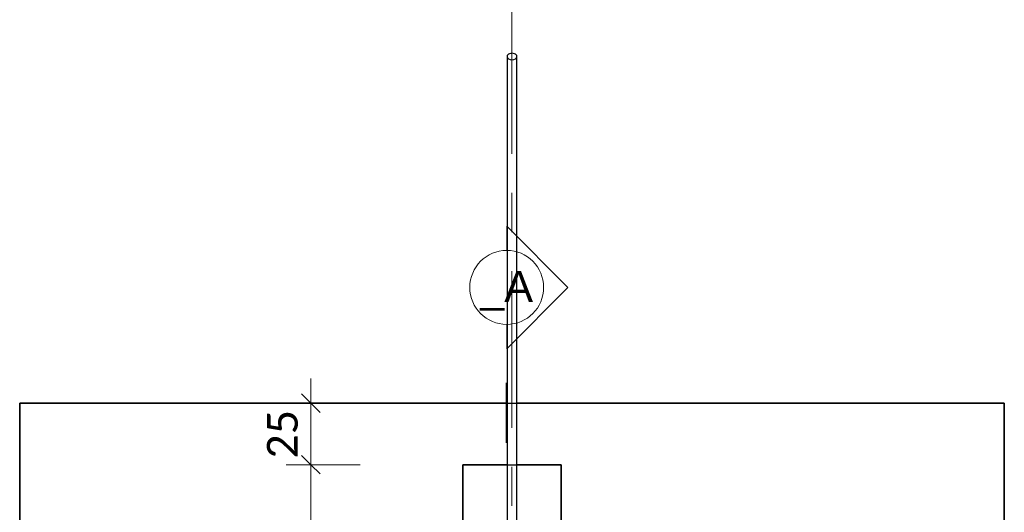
# Model space of a CAD drawing. Header units: metres. Extents: x -3 to 135, y -4 to 27.
# Tile 19 of 81: x 0.56 to 4.56, y 19.96 to 21.96. Entities that reach past the tile are written whole.
import ezdxf

# ---------------------------------------------------------------- set-up
doc = ezdxf.new("R2010")
doc.units = ezdxf.units.M
for name, pattern in [('Achse', [0.5, 0.25, -0.125, 0, -0.125]), ('Rasterlinie', [1.11125, 0.635, -0.15875, 0.15875, -0.15875]), ('Verdeckt', [0.15, 0.1, -0.05])]:
    doc.linetypes.add(name, pattern=pattern)
for name, color, linetype, lineweight in [('A-ANNO-DIMS', 211, 'Continuous', 9), ('A-ANNO-DIMS-50', 211, 'Continuous', 9), ('G-ANNO-SYMB', 111, 'Continuous', 9), ('S-BEAM', 12, 'Continuous', 35), ('S-BEAM-HDLN', 1, 'Verdeckt', 25), ('S-FNDN', 32, 'Continuous', 35), ('S-FNDN-HDLN', 4, 'Verdeckt', 25), ('S-GRID', 1, 'Continuous', 9)]:
    doc.layers.add(name, color=color, linetype=linetype, lineweight=lineweight)
doc.styles.add('Arial', font='arial.ttf', dxfattribs={"height": 0.125})
doc.styles.add('Calibri_1', font='calibri.ttf', dxfattribs={"height": 0.125})
doc.dimstyles.new('DIM25', dxfattribs={"dimscale": 0.3048, "dimtxt": 0.147169, "dimasz": 0.246063, "dimexe": 0.328084, "dimexo": 0.0625, "dimgap": 0.016404, "dimtad": 1, "dimrnd": 0.001, "dimzin": 0, "dimdsep": 46, "dimtxsty": 'Calibri_1', "dimblk1": 'OBLIQUE', "dimblk2": 'OBLIQUE', "dimsah": 1, "dimcen": 0.09, "dimdle": 0.328084, "dimadec": 0, "dimazin": 0, "dimtfac": 1, "dimtdec": 4, "dimtix": 1, "dimtmove": 0, "dimatfit": 3, "dimfxl": 0.656168, "dimfxlon": 1, "dimtvp": 1, "dimtolj": 1, "dimtzin": 0, "dimlwd": 18, "dimlwe": 18, "dimarcsym": 2})
doc.dimstyles.new('DIM25_1', dxfattribs={"dimscale": 0.3048, "dimtxt": 0.147169, "dimasz": 0.246063, "dimexe": 0.328084, "dimexo": 0.0625, "dimgap": 0.016404, "dimtad": 1, "dimdec": 1, "dimlfac": 100, "dimrnd": 0.1, "dimdsep": 46, "dimtxsty": 'Calibri_1', "dimblk1": 'OBLIQUE', "dimblk2": 'OBLIQUE', "dimsah": 1, "dimcen": 0.09, "dimdle": 0.328084, "dimadec": 0, "dimazin": 0, "dimtfac": 1, "dimtdec": 4, "dimtix": 1, "dimtmove": 0, "dimatfit": 3, "dimfxl": 0.656168, "dimfxlon": 1, "dimtvp": 1, "dimtolj": 1, "dimtzin": 0, "dimlwd": 18, "dimlwe": 18, "dimarcsym": 2})

# ---------------------------------------------------------------- blocks, each defined once
blk = doc.blocks.new('Rundstahl Träger - RB 36-V14-Fundamente Draufsicht')
at = {"layer": 'S-BEAM', "lineweight": 25}
for p, q in [((2.5435, 21.8058), (2.5435, 17.6012)), ((2.5835, 17.6012), (2.5835, 21.8058))]:
    blk.add_line(p, q, dxfattribs=at)
for start_param, end_param in [(0, 3.141593), (3.156084, 6.268693)]:
    blk.add_ellipse((2.5635, 21.8058), major_axis=(0.02, 0), ratio=0.649446, start_param=start_param, end_param=end_param, dxfattribs=at)
at = {"layer": 'S-BEAM-HDLN'}
for major_axis, start_param, end_param in [((0.02, 0), 0.014492, 3.127101), ((-0.02, 0), 0, 3.141593)]:
    blk.add_ellipse((2.5635, 17.6012), major_axis=major_axis, ratio=0.649446, start_param=start_param, end_param=end_param, dxfattribs=at)
blk = doc.blocks.new('Schnitt - Name-110489-Fundamente Draufsicht')
at = {"layer": 'G-ANNO-SYMB'}
for p, q in [((-0.007723, 0.004977), (-0.0127, 0)), ((-0.002745, 0), (-0.007723, 0.004977)), ((-0.010733, 0), (-0.0127, 0)), ((-0.0127, 0), (-0.010733, 0)), ((-0.004733, 0), (-0.002745, 0)), ((-0.004733, 0), (-0.002745, 0))]:
    blk.add_line(p, q, dxfattribs=at)
for start, end in [(360, 180), (0, 180), (180, 360)]:
    blk.add_arc((-0.007733, 0), 0.003, start, end, dxfattribs=at)
blk = doc.blocks.new('DIMBLOCK97-Fundamente Draufsicht')
at = {"layer": 'A-ANNO-DIMS-50', "lineweight": 35}
for p, q in [((1.7463, 20.1493), (1.7088, 20.1868)), ((1.7463, 20.1493), (1.7838, 20.1118)), ((1.7463, 16.6493), (1.7088, 16.6868)), ((1.7463, 16.6493), (1.7838, 16.6118))]:
    blk.add_line(p, q, dxfattribs=at)
at = {"layer": 'A-ANNO-DIMS-50', "lineweight": 18}
for p, q in [((1.7463, 20.1493), (1.6463, 20.1493)), ((1.7463, 16.6493), (1.7463, 20.1493)), ((1.7463, 20.1493), (1.9463, 20.1493)), ((1.7463, 16.6493), (1.6463, 16.6493)), ((1.7463, 16.6493), (1.9463, 16.6493))]:
    blk.add_line(p, q, dxfattribs=at)
at = {"layer": 'A-ANNO-DIMS-50', "color": 0, "lineweight": 18, "insert": (1.568, 18.2242), "char_height": 0.125, "width": 0.420292, "attachment_point": 1, "rotation": 90, "line_spacing_factor": 1.158048, "style": 'Calibri_1'}
blk.add_mtext('3.50', dxfattribs=at)
blk = doc.blocks.new('_Oblique')
at = {"color": 0, "linetype": 'ByBlock', "lineweight": -2}
blk.add_line((-0.5, -0.5), (0.5, 0.5), dxfattribs=at)
blk = doc.blocks.new('DIMBLOCK98-Fundamente Draufsicht')
at = {"layer": 'A-ANNO-DIMS-50', "lineweight": 18}
for p, q in [((1.7463, 20.1493), (1.7463, 20.4993)), ((1.7463, 20.3993), (1.5463, 20.3993)), ((1.7463, 20.3993), (1.8463, 20.3993)), ((1.7463, 20.1493), (1.6463, 20.1493)), ((1.7463, 20.1493), (1.9463, 20.1493))]:
    blk.add_line(p, q, dxfattribs=at)
at = {"layer": 'A-ANNO-DIMS-50', "lineweight": 35}
for p, q in [((1.7463, 20.3993), (1.7088, 20.4368)), ((1.7463, 20.3993), (1.7838, 20.3618)), ((1.7463, 20.1493), (1.7088, 20.1868)), ((1.7463, 20.1493), (1.7838, 20.1118))]:
    blk.add_line(p, q, dxfattribs=at)
at = {"layer": 'A-ANNO-DIMS-50', "color": 0, "lineweight": 18, "insert": (1.568, 20.1742), "char_height": 0.125, "width": 0.240167, "attachment_point": 1, "rotation": 90, "line_spacing_factor": 1.158048, "style": 'Calibri_1'}
blk.add_mtext('25', dxfattribs=at)

msp = doc.modelspace()

# ---------------------------------------------------------------- linework, layer by layer
at = {"layer": 'G-ANNO-SYMB', "linetype": 'Achse', "lineweight": 50}
msp.add_line((2.5421, 20.4823), (2.5421, 20.2388), dxfattribs=at)
at = {"layer": 'S-FNDN'}
for p, q in [((0.5635, 20.3993), (2.5435, 20.3993)), ((0.5635, 16.3993), (0.5635, 20.3993)), ((2.5835, 20.3993), (4.5635, 20.3993)), ((4.5635, 20.3993), (4.5635, 16.3993)), ((2.3635, 20.1493), (2.5435, 20.1493)), ((2.3635, 16.6493), (2.3635, 20.1493)), ((2.5835, 20.1493), (2.7635, 20.1493)), ((2.7635, 20.1493), (2.7635, 16.6493))]:
    msp.add_line(p, q, dxfattribs=at)
at = {"layer": 'S-FNDN-HDLN'}
for p, q in [((2.5436, 20.3993), (2.5835, 20.3993)), ((2.5436, 20.1493), (2.5835, 20.1493))]:
    msp.add_line(p, q, dxfattribs=at)
at = {"layer": 'S-GRID', "linetype": 'Rasterlinie'}
msp.add_line((2.5635, 25.3796), (2.5635, -0.0229), dxfattribs=at)

# ---------------------------------------------------------------- block references
at = {"layer": 'G-ANNO-SYMB', "xscale": 49.99999999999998, "yscale": 49.99999999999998, "zscale": 49.99999999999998, "rotation": 269.9999999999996}
msp.add_blockref('Schnitt - Name-110489-Fundamente Draufsicht', (2.5421, 20.4823), dxfattribs=at)
at = {"layer": 'S-BEAM-HDLN'}
msp.add_blockref('Rundstahl Träger - RB 36-V14-Fundamente Draufsicht', (0, 0), dxfattribs=at)

# ---------------------------------------------------------------- texts
at = {"layer": 'G-ANNO-SYMB', "insert": (2.4352, 20.9353), "char_height": 0.125, "width": 0.25654, "attachment_point": 1, "style": 'Arial'}
msp.add_mtext('_A', dxfattribs=at)

# ---------------------------------------------------------------- dimensions: what is measured, and where the dimension line sits
at = {"layer": 'A-ANNO-DIMS', "lineweight": 18}
for base, p1, p2, dimstyle, override, picture, middle in [((1.7463, 20.3993), (1.9463, 20.1493), (1.5463, 20.3993), 'DIM25_1', {"dimpost": '<>', "dimfxl": 0.471699}, 'DIMBLOCK98-Fundamente Draufsicht', (1.6773, 20.2743)), ((1.7463, 20.1493), (1.9463, 16.6493), (1.9463, 20.1493), 'DIM25', {"dimpost": '<>', "dimfxl": 3.5}, 'DIMBLOCK97-Fundamente Draufsicht', (1.6773, 18.3993))]:
    dim = msp.add_linear_dim(base=base, p1=p1, p2=p2, angle=90, dimstyle=dimstyle, override=override, dxfattribs=at)
    dim.commit()
    dim.dimension.update_dxf_attribs({"geometry": picture, "text_midpoint": middle})

doc.saveas('drawing.dxf')
